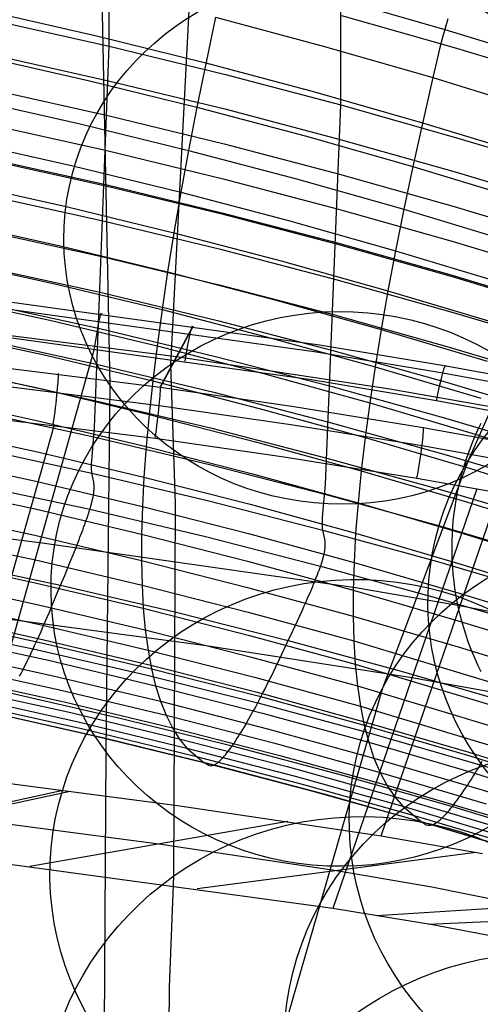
# Model space of a CAD drawing. Extents: x -3677 to -3089, y -67 to 482.
# Tile 96 of 110: x -3288 to -3267, y 407 to 452. Entities that reach past the tile are written whole.
import ezdxf

# ---------------------------------------------------------------- set-up
doc = ezdxf.new("R2010")
doc.units = 0
doc.layers.add('CURVA_ORIGIN', color=125, linetype='CONTINUOUS')
doc.layers.add('LIVELLO_02', color=3, linetype='CONTINUOUS')

msp = doc.modelspace()

# ---------------------------------------------------------------- linework, layer by layer
at = {"layer": 'CURVA_ORIGIN'}
for p, q in [((-3283.963, 461.751, 394.97), (-3283.403, 435.09, 315.853)), ((-3279.328, 461.758, 343.02), (-3280.639, 436.035, 259.942)), ((-3283.431, 450.501, 371.661), (-3283.419, 460.72, 402.646)), ((-3272.902, 447.831, 372.528), (-3272.907, 459.03, 406.602)), ((-3273.126, 452.693, 431.635), (-3268.175, 451.26, 432.101)), ((-3288.993, 452.112, 423.924), (-3284.005, 450.972, 424.294)), ((-3288.736, 451.686, 371.276), (-3283.431, 450.501, 371.661)), ((-3278.607, 451.82, 427.998), (-3279.447, 447.723, 421.36)), ((-3278.607, 451.82, 427.998), (-3273.65, 450.488, 428.431)), ((-3272.867, 451.884, 384.881), (-3267.645, 450.405, 385.361)), ((-3268.083, 451.578, 432.464), (-3268.13, 451.417, 432.284)), ((-3268.034, 451.742, 432.641), (-3268.083, 451.578, 432.464)), ((-3268.219, 451.106, 431.915), (-3268.26, 450.955, 431.725)), ((-3268.175, 451.26, 432.101), (-3268.219, 451.106, 431.915)), ((-3268.13, 451.417, 432.284), (-3268.175, 451.26, 432.101)), ((-3268.175, 451.26, 432.101), (-3263.254, 449.739, 432.594)), ((-3284.005, 450.972, 424.294), (-3279.042, 449.74, 424.694)), ((-3268.338, 450.664, 431.34), (-3268.41, 450.383, 430.944)), ((-3268.26, 450.955, 431.725), (-3268.338, 450.664, 431.34)), ((-3284.095, 433.168, 320.745), (-3283.431, 450.501, 371.661)), ((-3283.431, 450.501, 371.661), (-3278.152, 449.215, 372.079)), ((-3273.65, 450.488, 428.431), (-3268.721, 449.07, 428.891)), ((-3268.41, 450.383, 430.944), (-3268.477, 450.11, 430.542)), ((-3267.645, 450.405, 385.361), (-3262.455, 448.831, 385.873)), ((-3289.363, 450.072, 420.597), (-3284.393, 448.943, 420.964)), ((-3288.761, 450.11, 366.531), (-3283.457, 448.927, 366.915)), ((-3268.477, 450.11, 430.542), (-3268.721, 449.07, 428.891)), ((-3279.042, 449.74, 424.694), (-3274.103, 448.421, 425.122)), ((-3284.393, 448.943, 420.964), (-3279.447, 447.723, 421.36)), ((-3283.457, 448.927, 366.915), (-3278.179, 447.642, 367.333)), ((-3278.152, 449.215, 372.079), (-3272.902, 447.831, 372.528)), ((-3268.721, 449.07, 428.891), (-3269.631, 445.023, 422.237)), ((-3268.721, 449.07, 428.891), (-3263.82, 447.565, 429.38)), ((-3288.795, 448.525, 361.788), (-3283.491, 447.344, 362.172)), ((-3274.103, 448.421, 425.122), (-3269.192, 447.016, 425.578)), ((-3289.707, 448.089, 417.229), (-3284.753, 446.971, 417.592)), ((-3279.447, 447.723, 421.36), (-3279.824, 445.761, 417.984)), ((-3279.447, 447.723, 421.36), (-3274.526, 446.415, 421.784)), ((-3278.179, 447.642, 367.333), (-3272.929, 446.259, 367.782)), ((-3273.592, 430.57, 321.589), (-3272.902, 447.831, 372.528)), ((-3272.902, 447.831, 372.528), (-3267.68, 446.353, 373.008)), ((-3283.491, 447.344, 362.172), (-3278.213, 446.061, 362.589)), ((-3288.836, 446.931, 357.049), (-3283.533, 445.752, 357.432)), ((-3284.753, 446.971, 417.592), (-3279.824, 445.761, 417.984)), ((-3269.192, 447.016, 425.578), (-3264.309, 445.525, 426.062)), ((-3290.024, 446.166, 413.821), (-3285.086, 445.057, 414.181)), ((-3274.526, 446.415, 421.784), (-3269.631, 445.023, 422.237)), ((-3272.929, 446.259, 367.782), (-3267.707, 444.783, 368.261)), ((-3267.68, 446.353, 373.008), (-3262.488, 444.782, 373.519)), ((-3283.533, 445.752, 357.432), (-3278.256, 444.471, 357.848)), ((-3279.824, 445.761, 417.984), (-3280.171, 443.858, 414.571)), ((-3279.824, 445.761, 417.984), (-3274.918, 444.465, 418.405)), ((-3278.213, 446.061, 362.589), (-3272.963, 444.68, 363.037)), ((-3288.885, 445.327, 352.313), (-3283.584, 444.151, 352.695)), ((-3288.883, 445.384, 352.48), (-3283.582, 444.208, 352.863)), ((-3285.086, 445.057, 414.181), (-3280.171, 443.858, 414.571)), ((-3269.631, 445.023, 422.237), (-3270.038, 443.084, 418.854)), ((-3269.631, 445.023, 422.237), (-3264.764, 443.545, 422.716)), ((-3278.256, 444.471, 357.848), (-3273.007, 443.093, 358.296)), ((-3274.918, 444.465, 418.405), (-3270.038, 443.084, 418.854)), ((-3272.963, 444.68, 363.037), (-3267.742, 443.206, 363.516)), ((-3267.707, 444.783, 368.261), (-3262.515, 443.214, 368.771)), ((-3290.314, 444.308, 410.385), (-3285.39, 443.208, 410.742)), ((-3283.584, 444.151, 352.695), (-3278.308, 442.873, 353.11)), ((-3283.582, 444.208, 352.863), (-3278.306, 442.93, 353.278)), ((-3288.943, 443.714, 347.58), (-3283.643, 442.541, 347.961)), ((-3280.171, 443.858, 414.571), (-3280.488, 442.018, 411.129)), ((-3280.171, 443.858, 414.571), (-3275.28, 442.572, 414.988)), ((-3285.39, 443.208, 410.742), (-3280.488, 442.018, 411.129)), ((-3273.007, 443.093, 358.296), (-3267.786, 441.621, 358.774)), ((-3270.038, 443.084, 418.854), (-3270.414, 441.201, 415.433)), ((-3270.038, 443.084, 418.854), (-3265.186, 441.618, 419.329)), ((-3267.742, 443.206, 363.516), (-3262.55, 441.638, 364.026)), ((-3278.308, 442.873, 353.11), (-3273.06, 441.498, 353.557)), ((-3278.306, 442.93, 353.278), (-3273.058, 441.554, 353.725)), ((-3290.577, 442.513, 406.916), (-3285.665, 441.421, 407.271)), ((-3283.643, 442.541, 347.961), (-3278.369, 441.266, 348.375)), ((-3275.28, 442.572, 414.988), (-3270.414, 441.201, 415.433)), ((-3289.009, 442.091, 342.85), (-3283.711, 440.921, 343.23)), ((-3280.488, 442.018, 411.129), (-3280.775, 440.239, 407.654)), ((-3280.488, 442.018, 411.129), (-3275.61, 440.741, 411.543)), ((-3285.665, 441.421, 407.271), (-3280.775, 440.239, 407.654)), ((-3278.369, 441.266, 348.375), (-3273.121, 439.894, 348.821)), ((-3273.06, 441.498, 353.557), (-3267.839, 440.028, 354.034)), ((-3273.058, 441.554, 353.725), (-3267.837, 440.085, 354.202)), ((-3267.786, 441.621, 358.774), (-3262.595, 440.056, 359.283)), ((-3283.711, 440.921, 343.23), (-3278.438, 439.65, 343.643)), ((-3270.414, 441.201, 415.433), (-3270.757, 439.38, 411.985)), ((-3270.414, 441.201, 415.433), (-3265.575, 439.747, 415.905)), ((-3290.812, 440.782, 403.416), (-3285.911, 439.698, 403.768)), ((-3289.081, 440.461, 338.122), (-3283.785, 439.295, 338.501)), ((-3275.61, 440.741, 411.543), (-3270.757, 439.38, 411.985)), ((-3280.775, 440.239, 407.654), (-3281.032, 438.524, 404.149)), ((-3280.775, 440.239, 407.654), (-3275.909, 438.972, 408.066)), ((-3267.839, 440.028, 354.034), (-3262.648, 438.466, 354.542)), ((-3267.837, 440.085, 354.202), (-3262.646, 438.522, 354.71)), ((-3285.911, 439.698, 403.768), (-3281.032, 438.524, 404.149)), ((-3278.438, 439.65, 343.643), (-3273.192, 438.282, 344.087)), ((-3273.121, 439.894, 348.821), (-3267.902, 438.428, 349.297)), ((-3291.02, 439.116, 399.885), (-3286.128, 438.038, 400.235)), ((-3273.866, 436.908, 159.694), (-3289.421, 439.07, 158.882)), ((-3283.785, 439.295, 338.501), (-3278.514, 438.028, 338.913)), ((-3270.757, 439.38, 411.985), (-3271.068, 437.62, 408.505)), ((-3270.757, 439.38, 411.985), (-3265.931, 437.937, 412.453)), ((-3280.368, 436.373, 150.713), (-3299.837, 438.85, 149.816)), ((-3274.004, 436.59, 161.179), (-3289.53, 438.751, 160.362)), ((-3289.159, 438.824, 333.397), (-3283.865, 437.662, 333.774)), ((-3275.909, 438.972, 408.066), (-3271.068, 437.62, 408.505)), ((-3281.032, 438.524, 404.149), (-3281.258, 436.871, 400.614)), ((-3281.032, 438.524, 404.149), (-3276.176, 437.263, 404.558)), ((-3273.192, 438.282, 344.087), (-3267.973, 436.819, 344.563)), ((-3267.902, 438.428, 349.297), (-3262.711, 436.868, 349.804)), ((-3302.866, 437.711, 141.145), (-3281.11, 434.993, 142.097)), ((-3286.128, 438.038, 400.235), (-3281.258, 436.871, 400.614)), ((-3281.11, 434.993, 142.097), (-3279.623, 437.759, 159.368)), ((-3281.104, 434.992, 142.097), (-3279.617, 437.759, 159.368)), ((-3278.514, 438.028, 338.913), (-3273.269, 436.663, 339.356)), ((-3291.199, 437.517, 396.33), (-3286.315, 436.446, 396.678)), ((-3274.249, 435.326, 161.996), (-3289.729, 437.49, 161.184)), ((-3283.865, 437.662, 333.774), (-3278.596, 436.399, 334.185)), ((-3276.176, 437.263, 404.558), (-3271.345, 435.92, 404.994)), ((-3271.068, 437.62, 408.505), (-3271.345, 435.92, 404.994)), ((-3271.068, 437.62, 408.505), (-3266.252, 436.186, 408.97)), ((-3302.912, 436.878, 139.84), (-3281.156, 434.167, 140.798)), ((-3289.241, 437.181, 328.673), (-3283.95, 436.024, 329.049)), ((-3281.258, 436.871, 400.614), (-3281.454, 435.284, 397.055)), ((-3281.258, 436.871, 400.614), (-3276.412, 435.618, 401.021)), ((-3268.113, 435.956, 160.053), (-3273.866, 436.908, 159.694)), ((-3267.973, 436.819, 344.563), (-3262.783, 435.264, 345.068)), ((-3289.604, 417.207, 164.996), (-3284.096, 436.748, 161.455)), ((-3286.315, 436.446, 396.678), (-3281.454, 435.284, 397.055)), ((-3270.669, 434.904, 151.285), (-3280.368, 436.373, 150.713)), ((-3278.596, 436.399, 334.185), (-3273.352, 435.039, 334.627)), ((-3268.267, 435.64, 161.541), (-3274.004, 436.59, 161.179)), ((-3273.269, 436.663, 339.356), (-3268.051, 435.205, 339.83)), ((-3291.35, 435.984, 392.744), (-3286.473, 434.917, 393.09)), ((-3283.95, 436.024, 329.049), (-3278.682, 434.766, 329.458)), ((-3280.639, 436.035, 259.942), (-3280.431, 429.709, 236.641)), ((-3271.345, 435.92, 404.994), (-3271.589, 434.282, 401.455)), ((-3271.345, 435.92, 404.994), (-3266.539, 434.495, 405.457)), ((-3264.132, 435.216, 160.326), (-3268.113, 435.956, 160.053)), ((-3289.327, 435.535, 323.951), (-3284.038, 434.383, 324.325)), ((-3276.412, 435.618, 401.021), (-3271.589, 434.282, 401.455)), ((-3264.3, 434.902, 161.814), (-3268.267, 435.64, 161.541)), ((-3303.066, 435.37, 139.521), (-3281.345, 432.674, 140.469)), ((-3283.403, 435.09, 315.853), (-3283.58, 418.428, 265.163)), ((-3281.454, 435.284, 397.055), (-3281.618, 433.761, 393.466)), ((-3281.454, 435.284, 397.055), (-3276.615, 434.037, 397.46)), ((-3281.11, 434.993, 142.097), (-3275.129, 434.128, 142.428)), ((-3268.544, 434.377, 162.356), (-3274.249, 435.326, 161.996)), ((-3273.352, 435.039, 334.627), (-3268.136, 433.585, 335.099)), ((-3268.051, 435.205, 339.83), (-3262.862, 433.653, 340.334)), ((-3286.473, 434.917, 393.09), (-3281.618, 433.761, 393.466)), ((-3278.682, 434.766, 329.458), (-3273.441, 433.41, 329.899)), ((-3265.845, 434.054, 151.608), (-3270.669, 434.904, 151.285)), ((-3267.078, 431.708, -242.719), (-3265.75, 434.709, -259.077)), ((-3291.473, 434.516, 389.128), (-3286.601, 433.453, 389.473)), ((-3284.038, 434.383, 324.325), (-3278.773, 433.129, 324.733)), ((-3281.156, 434.167, 140.798), (-3275.178, 433.305, 141.131)), ((-3275.129, 434.128, 142.428), (-3269.151, 433.163, 142.795)), ((-3271.589, 434.282, 401.455), (-3271.799, 432.707, 397.892)), ((-3271.589, 434.282, 401.455), (-3266.791, 432.864, 401.915)), ((-3264.605, 433.642, 162.627), (-3268.544, 434.377, 162.356)), ((-3289.415, 433.886, 319.229), (-3284.128, 432.739, 319.602)), ((-3281.618, 433.761, 393.466), (-3281.751, 432.302, 389.848)), ((-3281.618, 433.761, 393.466), (-3276.785, 432.519, 393.869)), ((-3276.615, 434.037, 397.46), (-3271.799, 432.707, 397.892)), ((-3285.938, 433.29, 140.237), (-3291.442, 413.787, 143.792)), ((-3286.601, 433.453, 389.473), (-3281.751, 432.302, 389.848)), ((-3275.178, 433.305, 141.131), (-3269.208, 432.343, 141.5)), ((-3273.441, 433.41, 329.899), (-3268.225, 431.96, 330.37)), ((-3271.064, 414.612, 165.84), (-3264.548, 433.631, 162.631)), ((-3268.136, 433.585, 335.099), (-3262.947, 432.038, 335.602)), ((-3266.652, 433.092, -259.077), (-3266.518, 433.37, -259.077)), ((-3291.567, 433.115, 385.485), (-3286.699, 432.056, 385.829)), ((-3284.213, 431.846, 317.388), (-3284.095, 433.168, 320.745)), ((-3278.773, 433.129, 324.733), (-3273.533, 431.778, 325.172)), ((-3269.151, 433.163, 142.795), (-3265.533, 432.51, 143.038)), ((-3266.898, 432.528, -259.077), (-3266.778, 432.812, -259.077)), ((-3266.791, 432.864, 401.915), (-3262.021, 431.365, 402.402)), ((-3266.778, 432.812, -259.077), (-3266.652, 433.092, -259.077)), ((-3284.128, 432.739, 319.602), (-3278.865, 431.49, 320.008)), ((-3281.751, 432.302, 389.848), (-3281.853, 430.908, 386.202)), ((-3281.751, 432.302, 389.848), (-3276.923, 431.064, 390.249)), ((-3281.345, 432.674, 140.469), (-3275.384, 431.818, 140.799)), ((-3276.785, 432.519, 393.869), (-3271.976, 431.195, 394.299)), ((-3271.799, 432.707, 397.892), (-3271.976, 431.195, 394.299)), ((-3271.799, 432.707, 397.892), (-3267.009, 431.297, 398.35)), ((-3269.208, 432.343, 141.5), (-3265.597, 431.693, 141.743)), ((-3267.011, 432.241, -259.077), (-3266.898, 432.528, -259.077)), ((-3289.504, 432.236, 314.508), (-3284.22, 431.093, 314.88)), ((-3286.699, 432.056, 385.829), (-3281.853, 430.908, 386.202)), ((-3284.227, 431.636, 316.809), (-3284.213, 431.846, 317.388)), ((-3268.225, 431.96, 330.37), (-3263.038, 430.418, 330.871)), ((-3267.217, 431.66, -259.077), (-3267.117, 431.952, -259.077)), ((-3267.117, 431.952, -259.077), (-3267.011, 432.241, -259.077)), ((-3291.632, 431.782, 381.816), (-3286.767, 430.726, 382.159)), ((-3284.235, 431.437, 316.203), (-3284.232, 431.535, 316.51)), ((-3284.235, 431.344, 315.888), (-3284.235, 431.437, 316.203)), ((-3284.232, 431.535, 316.51), (-3284.227, 431.636, 316.809)), ((-3278.865, 431.49, 320.008), (-3273.627, 430.143, 320.446)), ((-3275.384, 431.818, 140.799), (-3269.441, 430.864, 141.164)), ((-3273.533, 431.778, 325.172), (-3268.319, 430.333, 325.641)), ((-3270.996, 421.334, -193.641), (-3267.078, 431.708, -242.719)), ((-3267.309, 431.366, -259.077), (-3267.217, 431.66, -259.077)), ((-3284.233, 431.255, 315.563), (-3284.235, 431.344, 315.888)), ((-3284.228, 431.171, 315.227), (-3284.233, 431.255, 315.563)), ((-3284.22, 431.093, 314.88), (-3284.228, 431.171, 315.227)), ((-3284.196, 430.952, 314.153), (-3284.22, 431.093, 314.88)), ((-3284.22, 431.093, 314.88), (-3278.959, 429.849, 315.284)), ((-3284.138, 430.684, 312.667), (-3284.196, 430.952, 314.153)), ((-3276.923, 431.064, 390.249), (-3272.119, 429.744, 390.678)), ((-3271.976, 431.195, 394.299), (-3272.119, 429.744, 390.678)), ((-3271.976, 431.195, 394.299), (-3267.191, 429.79, 394.755)), ((-3267.472, 430.771, -259.077), (-3267.394, 431.069, -259.077)), ((-3267.394, 431.069, -259.077), (-3267.309, 431.366, -259.077)), ((-3267.009, 431.297, 398.35), (-3262.245, 429.805, 398.834)), ((-3291.668, 430.518, 378.122), (-3286.804, 429.463, 378.465)), ((-3289.593, 430.585, 309.787), (-3284.312, 429.447, 310.157)), ((-3286.767, 430.726, 382.159), (-3281.923, 429.58, 382.532)), ((-3284.128, 430.61, 312.311), (-3284.138, 430.684, 312.667)), ((-3284.121, 430.53, 311.968), (-3284.128, 430.61, 312.311)), ((-3284.119, 430.487, 311.803), (-3284.121, 430.53, 311.968)), ((-3281.853, 430.908, 386.202), (-3281.923, 429.58, 382.532)), ((-3281.853, 430.908, 386.202), (-3277.029, 429.674, 386.603)), ((-3273.718, 429.258, 318.23), (-3273.592, 430.57, 321.589)), ((-3269.441, 430.864, 141.164), (-3265.851, 430.22, 141.405)), ((-3267.542, 430.47, -259.077), (-3267.472, 430.771, -259.077)), ((-3286.584, 427.922, 163.055), (-3305.763, 430.297, 162.322)), ((-3284.161, 430.042, 310.692), (-3284.154, 430.077, 310.748)), ((-3284.154, 430.077, 310.748), (-3284.149, 430.11, 310.806)), ((-3284.149, 430.11, 310.806), (-3284.144, 430.142, 310.866)), ((-3284.144, 430.142, 310.866), (-3284.139, 430.173, 310.928)), ((-3284.139, 430.173, 310.928), (-3284.135, 430.204, 310.992)), ((-3284.135, 430.204, 310.992), (-3284.132, 430.233, 311.058)), ((-3284.132, 430.233, 311.058), (-3284.129, 430.262, 311.125)), ((-3284.129, 430.262, 311.125), (-3284.126, 430.29, 311.194)), ((-3284.126, 430.29, 311.194), (-3284.124, 430.317, 311.265)), ((-3284.124, 430.317, 311.265), (-3284.122, 430.343, 311.338)), ((-3284.122, 430.343, 311.338), (-3284.12, 430.394, 311.487)), ((-3284.12, 430.394, 311.487), (-3284.119, 430.441, 311.642)), ((-3284.119, 430.441, 311.642), (-3284.119, 430.487, 311.803)), ((-3273.627, 430.143, 320.446), (-3268.414, 428.703, 320.913)), ((-3266.725, 430.382, 141.345), (-3273.26, 411.307, 144.587)), ((-3268.319, 430.333, 325.641), (-3263.132, 428.796, 326.141)), ((-3267.662, 429.863, -259.077), (-3267.606, 430.167, -259.077)), ((-3267.606, 430.167, -259.077), (-3267.542, 430.47, -259.077)), ((-3284.268, 429.595, 310.229), (-3284.262, 429.619, 310.243)), ((-3284.262, 429.619, 310.243), (-3284.255, 429.642, 310.258)), ((-3284.255, 429.642, 310.258), (-3284.249, 429.665, 310.274)), ((-3284.249, 429.665, 310.274), (-3284.243, 429.687, 310.29)), ((-3284.243, 429.687, 310.29), (-3284.237, 429.709, 310.307)), ((-3284.237, 429.709, 310.307), (-3284.231, 429.731, 310.325)), ((-3284.231, 429.731, 310.325), (-3284.225, 429.753, 310.344)), ((-3284.225, 429.753, 310.344), (-3284.22, 429.774, 310.363)), ((-3284.22, 429.774, 310.363), (-3284.215, 429.795, 310.382)), ((-3284.215, 429.795, 310.382), (-3284.21, 429.816, 310.402)), ((-3284.21, 429.816, 310.402), (-3284.205, 429.836, 310.423)), ((-3284.205, 429.836, 310.423), (-3284.2, 429.856, 310.445)), ((-3284.2, 429.856, 310.445), (-3284.195, 429.876, 310.467)), ((-3284.195, 429.876, 310.467), (-3284.191, 429.896, 310.49)), ((-3284.191, 429.896, 310.49), (-3284.187, 429.915, 310.513)), ((-3284.187, 429.915, 310.513), (-3284.182, 429.934, 310.537)), ((-3284.182, 429.934, 310.537), (-3284.178, 429.953, 310.561)), ((-3284.178, 429.953, 310.561), (-3284.175, 429.971, 310.586)), ((-3284.175, 429.971, 310.586), (-3284.171, 429.989, 310.612)), ((-3284.171, 429.989, 310.612), (-3284.167, 430.007, 310.638)), ((-3284.167, 430.007, 310.638), (-3284.161, 430.042, 310.692)), ((-3280.431, 429.709, 236.641), (-3280.509, 412.776, 168.082)), ((-3278.959, 429.849, 315.284), (-3273.723, 428.507, 315.72)), ((-3277.029, 429.674, 386.603), (-3272.228, 428.358, 387.031)), ((-3272.119, 429.744, 390.678), (-3272.228, 428.358, 387.031)), ((-3272.119, 429.744, 390.678), (-3267.339, 428.344, 391.133)), ((-3267.71, 429.558, -259.077), (-3267.662, 429.863, -259.077)), ((-3267.191, 429.79, 394.755), (-3262.433, 428.304, 395.238)), ((-3291.675, 429.325, 374.413), (-3286.811, 428.271, 374.756)), ((-3286.804, 429.463, 378.465), (-3281.961, 428.319, 378.837)), ((-3284.409, 429.148, 310.093), (-3284.394, 429.193, 310.097)), ((-3284.394, 429.193, 310.097), (-3284.386, 429.215, 310.1)), ((-3284.386, 429.215, 310.1), (-3284.379, 429.237, 310.103)), ((-3284.379, 429.237, 310.103), (-3284.372, 429.259, 310.106)), ((-3284.372, 429.259, 310.106), (-3284.365, 429.281, 310.11)), ((-3284.365, 429.281, 310.11), (-3284.358, 429.302, 310.115)), ((-3284.358, 429.302, 310.115), (-3284.351, 429.323, 310.12)), ((-3284.351, 429.323, 310.12), (-3284.344, 429.345, 310.125)), ((-3284.344, 429.345, 310.125), (-3284.337, 429.365, 310.13)), ((-3284.337, 429.365, 310.13), (-3284.331, 429.386, 310.136)), ((-3284.331, 429.386, 310.136), (-3284.325, 429.407, 310.143)), ((-3284.325, 429.407, 310.143), (-3284.318, 429.427, 310.15)), ((-3284.318, 429.427, 310.15), (-3284.312, 429.447, 310.157)), ((-3284.312, 429.447, 310.157), (-3284.304, 429.473, 310.167)), ((-3284.312, 429.447, 310.157), (-3279.054, 428.208, 310.56)), ((-3284.304, 429.473, 310.167), (-3284.297, 429.498, 310.178)), ((-3284.297, 429.498, 310.178), (-3284.289, 429.523, 310.19)), ((-3284.289, 429.523, 310.19), (-3284.282, 429.547, 310.202)), ((-3284.282, 429.547, 310.202), (-3284.275, 429.571, 310.215)), ((-3284.275, 429.571, 310.215), (-3284.268, 429.595, 310.229)), ((-3281.923, 429.58, 382.532), (-3281.961, 428.319, 378.837)), ((-3281.923, 429.58, 382.532), (-3277.101, 428.349, 382.931)), ((-3273.733, 429.048, 317.65), (-3273.718, 429.258, 318.23)), ((-3267.786, 428.946, -259.077), (-3267.752, 429.252, -259.077)), ((-3267.752, 429.252, -259.077), (-3267.71, 429.558, -259.077)), ((-3284.562, 428.712, 310.121), (-3284.543, 428.763, 310.113)), ((-3284.543, 428.763, 310.113), (-3284.525, 428.813, 310.105)), ((-3284.525, 428.813, 310.105), (-3284.508, 428.863, 310.099)), ((-3284.508, 428.863, 310.099), (-3284.49, 428.912, 310.094)), ((-3284.49, 428.912, 310.094), (-3284.473, 428.96, 310.091)), ((-3284.473, 428.96, 310.091), (-3284.457, 429.008, 310.089)), ((-3284.457, 429.008, 310.089), (-3284.44, 429.055, 310.089)), ((-3284.44, 429.055, 310.089), (-3284.424, 429.102, 310.09)), ((-3284.424, 429.102, 310.09), (-3284.409, 429.148, 310.093)), ((-3273.741, 428.851, 317.043), (-3273.738, 428.948, 317.35)), ((-3273.741, 428.758, 316.728), (-3273.741, 428.851, 317.043)), ((-3273.738, 428.669, 316.403), (-3273.741, 428.758, 316.728)), ((-3273.738, 428.948, 317.35), (-3273.733, 429.048, 317.65)), ((-3267.812, 428.639, -259.077), (-3267.786, 428.946, -259.077)), ((-3286.811, 428.271, 374.756), (-3281.967, 427.128, 375.127)), ((-3284.762, 428.178, 310.276), (-3284.72, 428.288, 310.236)), ((-3284.72, 428.288, 310.236), (-3284.679, 428.397, 310.2)), ((-3284.679, 428.397, 310.2), (-3284.639, 428.504, 310.169)), ((-3284.639, 428.504, 310.169), (-3284.619, 428.557, 310.156)), ((-3284.619, 428.557, 310.156), (-3284.6, 428.609, 310.143)), ((-3284.6, 428.609, 310.143), (-3284.581, 428.661, 310.132)), ((-3284.581, 428.661, 310.132), (-3284.562, 428.712, 310.121)), ((-3281.961, 428.319, 378.837), (-3281.967, 427.128, 375.127)), ((-3281.961, 428.319, 378.837), (-3277.14, 427.089, 379.236)), ((-3277.101, 428.349, 382.931), (-3272.302, 427.035, 383.358)), ((-3273.732, 428.586, 316.067), (-3273.738, 428.669, 316.403)), ((-3273.723, 428.507, 315.72), (-3273.732, 428.586, 316.067)), ((-3273.695, 428.366, 314.993), (-3273.723, 428.507, 315.72)), ((-3273.723, 428.507, 315.72), (-3268.512, 427.072, 316.186)), ((-3273.63, 428.097, 313.508), (-3273.695, 428.366, 314.993)), ((-3272.228, 428.358, 387.031), (-3272.302, 427.035, 383.358)), ((-3272.228, 428.358, 387.031), (-3267.451, 426.961, 387.484)), ((-3268.414, 428.703, 320.913), (-3263.229, 427.171, 321.411)), ((-3267.842, 428.023, -259.077), (-3267.831, 428.331, -259.077)), ((-3267.831, 428.331, -259.077), (-3267.812, 428.639, -259.077)), ((-3267.339, 428.344, 391.133), (-3262.584, 426.864, 391.614)), ((-3291.653, 428.201, 370.681), (-3286.787, 427.147, 371.023)), ((-3272.241, 425.875, 163.786), (-3286.584, 427.922, 163.055)), ((-3284.984, 427.609, 310.529), (-3284.893, 427.84, 310.418)), ((-3284.893, 427.84, 310.418), (-3284.848, 427.953, 310.367)), ((-3284.848, 427.953, 310.367), (-3284.805, 428.066, 310.32)), ((-3284.805, 428.066, 310.32), (-3284.762, 428.178, 310.276)), ((-3279.054, 428.208, 310.56), (-3273.819, 426.871, 310.994)), ((-3273.618, 428.023, 313.152), (-3273.63, 428.097, 313.508)), ((-3273.61, 427.943, 312.809), (-3273.618, 428.023, 313.152)), ((-3273.608, 427.899, 312.643), (-3273.61, 427.943, 312.809)), ((-3273.607, 427.854, 312.483), (-3273.608, 427.899, 312.643)), ((-3273.608, 427.807, 312.328), (-3273.607, 427.854, 312.483)), ((-3267.846, 427.715, -259.077), (-3267.842, 428.023, -259.077)), ((-3285.171, 427.142, 310.784), (-3285.077, 427.376, 310.652)), ((-3285.077, 427.376, 310.652), (-3284.984, 427.609, 310.529)), ((-3273.672, 427.37, 311.401), (-3273.667, 427.388, 311.426)), ((-3273.667, 427.388, 311.426), (-3273.663, 427.406, 311.451)), ((-3273.663, 427.406, 311.451), (-3273.659, 427.424, 311.477)), ((-3273.659, 427.424, 311.477), (-3273.652, 427.458, 311.531)), ((-3273.652, 427.458, 311.531), (-3273.645, 427.492, 311.588)), ((-3273.645, 427.492, 311.588), (-3273.639, 427.525, 311.646)), ((-3273.639, 427.525, 311.646), (-3273.634, 427.557, 311.706)), ((-3273.634, 427.557, 311.706), (-3273.629, 427.588, 311.768)), ((-3273.629, 427.588, 311.768), (-3273.624, 427.618, 311.832)), ((-3273.624, 427.618, 311.832), (-3273.621, 427.647, 311.898)), ((-3273.621, 427.647, 311.898), (-3273.617, 427.676, 311.965)), ((-3273.617, 427.676, 311.965), (-3273.614, 427.703, 312.035)), ((-3273.614, 427.703, 312.035), (-3273.612, 427.73, 312.106)), ((-3273.612, 427.73, 312.106), (-3273.61, 427.756, 312.178)), ((-3273.61, 427.756, 312.178), (-3273.608, 427.807, 312.328)), ((-3267.843, 427.407, -259.077), (-3267.846, 427.715, -259.077)), ((-3267.832, 427.099, -259.077), (-3267.843, 427.407, -259.077)), ((-3291.601, 427.148, 366.929), (-3286.732, 426.094, 367.272)), ((-3290.851, 427.101, 311.149), (-3285.642, 425.993, 311.51)), ((-3286.787, 427.147, 371.023), (-3281.941, 426.004, 371.395)), ((-3285.266, 426.907, 310.922), (-3285.171, 427.142, 310.784)), ((-3281.967, 427.128, 375.127), (-3281.941, 426.004, 371.395)), ((-3281.967, 427.128, 375.127), (-3277.146, 425.899, 375.526)), ((-3277.14, 427.089, 379.236), (-3272.342, 425.777, 379.663)), ((-3273.802, 426.921, 311.015), (-3273.794, 426.946, 311.027)), ((-3273.794, 426.946, 311.027), (-3273.786, 426.97, 311.04)), ((-3273.786, 426.97, 311.04), (-3273.778, 426.993, 311.053)), ((-3273.778, 426.993, 311.053), (-3273.771, 427.017, 311.066)), ((-3273.771, 427.017, 311.066), (-3273.763, 427.04, 311.081)), ((-3273.763, 427.04, 311.081), (-3273.756, 427.063, 311.096)), ((-3273.756, 427.063, 311.096), (-3273.749, 427.085, 311.112)), ((-3273.749, 427.085, 311.112), (-3273.742, 427.108, 311.129)), ((-3273.742, 427.108, 311.129), (-3273.736, 427.129, 311.146)), ((-3273.736, 427.129, 311.146), (-3273.73, 427.151, 311.163)), ((-3273.73, 427.151, 311.163), (-3273.723, 427.172, 311.182)), ((-3273.723, 427.172, 311.182), (-3273.717, 427.193, 311.201)), ((-3273.717, 427.193, 311.201), (-3273.712, 427.214, 311.221)), ((-3273.712, 427.214, 311.221), (-3273.706, 427.234, 311.241)), ((-3273.706, 427.234, 311.241), (-3273.701, 427.255, 311.262)), ((-3273.701, 427.255, 311.262), (-3273.695, 427.274, 311.284)), ((-3273.695, 427.274, 311.284), (-3273.69, 427.294, 311.306)), ((-3273.69, 427.294, 311.306), (-3273.685, 427.313, 311.329)), ((-3273.685, 427.313, 311.329), (-3273.681, 427.332, 311.352)), ((-3273.681, 427.332, 311.352), (-3273.676, 427.351, 311.376)), ((-3273.676, 427.351, 311.376), (-3273.672, 427.37, 311.401)), ((-3272.302, 427.035, 383.358), (-3272.342, 425.777, 379.663)), ((-3272.302, 427.035, 383.358), (-3267.527, 425.642, 383.811)), ((-3268.512, 427.072, 316.186), (-3263.327, 425.545, 316.682)), ((-3267.814, 426.791, -259.077), (-3267.832, 427.099, -259.077)), ((-3267.451, 426.961, 387.484), (-3262.699, 425.485, 387.964)), ((-3285.456, 426.443, 311.213), (-3285.266, 426.907, 310.922)), ((-3273.979, 426.439, 310.924), (-3273.961, 426.486, 310.924)), ((-3273.961, 426.486, 310.924), (-3273.943, 426.532, 310.925)), ((-3273.943, 426.532, 310.925), (-3273.926, 426.577, 310.928)), ((-3273.926, 426.577, 310.928), (-3273.909, 426.621, 310.933)), ((-3273.909, 426.621, 310.933), (-3273.901, 426.643, 310.935)), ((-3273.901, 426.643, 310.935), (-3273.893, 426.664, 310.939)), ((-3273.893, 426.664, 310.939), (-3273.885, 426.686, 310.942)), ((-3273.885, 426.686, 310.942), (-3273.877, 426.707, 310.946)), ((-3273.877, 426.707, 310.946), (-3273.87, 426.729, 310.951)), ((-3273.87, 426.729, 310.951), (-3273.862, 426.749, 310.956)), ((-3273.862, 426.749, 310.956), (-3273.855, 426.77, 310.961)), ((-3273.855, 426.77, 310.961), (-3273.847, 426.791, 310.967)), ((-3273.847, 426.791, 310.967), (-3273.84, 426.811, 310.973)), ((-3273.84, 426.811, 310.973), (-3273.833, 426.831, 310.98)), ((-3273.833, 426.831, 310.98), (-3273.826, 426.851, 310.987)), ((-3273.826, 426.851, 310.987), (-3273.819, 426.871, 310.994)), ((-3273.819, 426.871, 310.994), (-3273.81, 426.896, 311.004)), ((-3273.819, 426.871, 310.994), (-3268.609, 425.441, 311.459)), ((-3273.81, 426.896, 311.004), (-3273.802, 426.921, 311.015)), ((-3267.788, 426.484, -259.077), (-3267.814, 426.791, -259.077)), ((-3267.754, 426.177, -259.077), (-3267.788, 426.484, -259.077)), ((-3291.52, 426.167, 363.161), (-3286.645, 425.11, 363.504)), ((-3286.732, 426.094, 367.272), (-3281.883, 424.949, 367.644)), ((-3285.642, 425.993, 311.51), (-3285.456, 426.443, 311.213)), ((-3274.159, 425.996, 310.987), (-3274.137, 426.048, 310.975)), ((-3274.137, 426.048, 310.975), (-3274.116, 426.098, 310.964)), ((-3274.116, 426.098, 310.964), (-3274.095, 426.149, 310.954)), ((-3274.095, 426.149, 310.954), (-3274.075, 426.199, 310.946)), ((-3274.075, 426.199, 310.946), (-3274.055, 426.248, 310.939)), ((-3274.055, 426.248, 310.939), (-3274.035, 426.297, 310.933)), ((-3274.035, 426.297, 310.933), (-3274.016, 426.345, 310.928)), ((-3274.016, 426.345, 310.928), (-3273.997, 426.393, 310.925)), ((-3273.997, 426.393, 310.925), (-3273.979, 426.439, 310.924)), ((-3267.714, 425.871, -259.077), (-3267.754, 426.177, -259.077)), ((-3285.989, 425.16, 312.081), (-3285.642, 425.993, 311.51)), ((-3285.642, 425.993, 311.51), (-3280.455, 424.786, 311.902)), ((-3281.941, 426.004, 371.395), (-3281.883, 424.949, 367.644)), ((-3281.941, 426.004, 371.395), (-3277.118, 424.775, 371.794)), ((-3277.146, 425.899, 375.526), (-3272.346, 424.588, 375.952)), ((-3274.364, 425.515, 311.148), (-3274.317, 425.624, 311.105)), ((-3274.317, 425.624, 311.105), (-3274.27, 425.733, 311.066)), ((-3274.27, 425.733, 311.066), (-3274.225, 425.839, 311.031)), ((-3274.225, 425.839, 311.031), (-3274.18, 425.944, 311.001)), ((-3274.18, 425.944, 311.001), (-3274.159, 425.996, 310.987)), ((-3272.342, 425.777, 379.663), (-3272.346, 424.588, 375.952)), ((-3272.342, 425.777, 379.663), (-3267.567, 424.386, 380.115)), ((-3267.484, 425.063, 164.077), (-3272.241, 425.875, 163.786)), ((-3267.665, 425.566, -259.077), (-3267.714, 425.871, -259.077)), ((-3267.527, 425.642, 383.811), (-3262.777, 424.169, 384.289)), ((-3291.408, 425.257, 359.375), (-3286.528, 424.198, 359.719)), ((-3286.151, 424.776, 312.362), (-3285.989, 425.16, 312.081)), ((-3274.563, 425.066, 311.355), (-3274.512, 425.18, 311.299)), ((-3274.512, 425.18, 311.299), (-3274.462, 425.292, 311.245)), ((-3274.462, 425.292, 311.245), (-3274.413, 425.404, 311.195)), ((-3274.413, 425.404, 311.195), (-3274.364, 425.515, 311.148)), ((-3268.609, 425.441, 311.459), (-3263.425, 423.918, 311.954)), ((-3267.61, 425.262, -259.077), (-3267.665, 425.566, -259.077)), ((-3267.546, 424.958, -259.077), (-3267.61, 425.262, -259.077)), ((-3286.645, 425.11, 363.504), (-3281.792, 423.964, 363.876)), ((-3286.308, 424.41, 312.643), (-3286.151, 424.776, 312.362)), ((-3281.883, 424.949, 367.644), (-3281.792, 423.964, 363.876)), ((-3281.883, 424.949, 367.644), (-3277.056, 423.719, 368.043)), ((-3280.455, 424.786, 311.902), (-3275.292, 423.483, 312.325)), ((-3277.118, 424.775, 371.794), (-3272.316, 423.464, 372.22)), ((-3274.77, 424.608, 311.607), (-3274.666, 424.838, 311.476)), ((-3274.666, 424.838, 311.476), (-3274.563, 425.066, 311.355)), ((-3267.475, 424.657, -259.077), (-3267.546, 424.958, -259.077)), ((-3262.748, 424.146, 164.396), (-3267.484, 425.063, 164.077)), ((-3291.298, 424.583, 356.344), (-3286.412, 423.521, 356.689)), ((-3291.267, 424.419, 355.571), (-3286.379, 423.356, 355.916)), ((-3279.026, 423.24, 142.281), (-3288.417, 424.505, 141.838)), ((-3286.459, 424.061, 312.93), (-3286.308, 424.41, 312.643)), ((-3275.086, 423.923, 312.032), (-3274.875, 424.378, 311.744)), ((-3274.875, 424.378, 311.744), (-3274.77, 424.608, 311.607)), ((-3272.346, 424.588, 375.952), (-3272.316, 423.464, 372.22)), ((-3272.346, 424.588, 375.952), (-3267.571, 423.197, 376.404)), ((-3267.567, 424.386, 380.115), (-3262.817, 422.915, 380.593)), ((-3267.398, 424.358, -259.077), (-3267.475, 424.657, -259.077)), ((-3267.312, 424.061, -259.077), (-3267.398, 424.358, -259.077)), ((-3292.034, 424.181, 313.512), (-3286.892, 423.101, 313.862)), ((-3286.606, 423.728, 313.226), (-3286.533, 423.893, 313.077)), ((-3286.533, 423.893, 313.077), (-3286.459, 424.061, 312.93)), ((-3286.528, 424.198, 359.719), (-3281.668, 423.049, 360.092)), ((-3281.792, 423.964, 363.876), (-3281.668, 423.049, 360.092)), ((-3281.792, 423.964, 363.876), (-3276.96, 422.732, 364.277)), ((-3275.292, 423.483, 312.325), (-3275.086, 423.923, 312.032)), ((-3267.22, 423.767, -259.077), (-3267.312, 424.061, -259.077)), ((-3291.096, 423.652, 351.751), (-3286.198, 422.585, 352.098)), ((-3286.822, 423.253, 313.697), (-3286.75, 423.409, 313.536)), ((-3286.75, 423.409, 313.536), (-3286.679, 423.567, 313.379)), ((-3286.679, 423.567, 313.379), (-3286.606, 423.728, 313.226)), ((-3286.412, 423.521, 356.689), (-3281.546, 422.369, 357.063)), ((-3286.379, 423.356, 355.916), (-3281.511, 422.203, 356.29)), ((-3277.056, 423.719, 368.043), (-3272.251, 422.407, 368.469)), ((-3275.677, 422.667, 312.891), (-3275.292, 423.483, 312.325)), ((-3275.292, 423.483, 312.325), (-3270.153, 422.087, 312.778)), ((-3272.316, 423.464, 372.22), (-3272.251, 422.407, 368.469)), ((-3272.316, 423.464, 372.22), (-3262.786, 420.603, 373.149)), ((-3267.12, 423.474, -259.077), (-3267.22, 423.767, -259.077)), ((-3267.014, 423.185, -259.077), (-3267.12, 423.474, -259.077)), ((-3290.895, 422.958, 347.917), (-3285.987, 421.885, 348.265)), ((-3287.033, 422.804, 314.209), (-3286.963, 422.951, 314.033)), ((-3286.963, 422.951, 314.033), (-3286.892, 423.101, 313.862)), ((-3286.892, 423.101, 313.862), (-3286.822, 423.253, 313.697)), ((-3286.892, 423.101, 313.862), (-3281.773, 421.924, 314.245)), ((-3281.668, 423.049, 360.092), (-3281.511, 422.203, 356.29)), ((-3281.668, 423.049, 360.092), (-3276.83, 421.814, 360.493)), ((-3269.668, 421.789, 142.805), (-3279.026, 423.24, 142.281)), ((-3267.571, 423.197, 376.404), (-3262.82, 421.727, 376.881)), ((-3266.9, 422.898, -259.077), (-3267.014, 423.185, -259.077)), ((-3266.779, 422.614, -259.077), (-3266.9, 422.898, -259.077)), ((-3287.24, 422.381, 314.765), (-3287.172, 422.519, 314.575)), ((-3287.172, 422.519, 314.575), (-3287.102, 422.66, 314.39)), ((-3287.102, 422.66, 314.39), (-3287.033, 422.804, 314.209)), ((-3286.198, 422.585, 352.098), (-3281.322, 421.427, 352.473)), ((-3276.96, 422.732, 364.277), (-3272.15, 421.418, 364.703)), ((-3275.857, 422.29, 313.169), (-3275.677, 422.667, 312.891)), ((-3266.651, 422.334, -259.077), (-3266.779, 422.614, -259.077)), ((-3290.666, 422.335, 344.07), (-3285.746, 421.256, 344.421)), ((-3287.442, 421.986, 315.357), (-3287.376, 422.114, 315.156)), ((-3287.376, 422.114, 315.156), (-3287.308, 422.246, 314.958)), ((-3287.308, 422.246, 314.958), (-3287.24, 422.381, 314.765)), ((-3281.546, 422.369, 357.063), (-3276.702, 421.131, 357.465)), ((-3281.511, 422.203, 356.29), (-3281.322, 421.427, 352.473)), ((-3281.511, 422.203, 356.29), (-3276.666, 420.964, 356.692)), ((-3276.03, 421.932, 313.448), (-3275.857, 422.29, 313.169)), ((-3272.251, 422.407, 368.469), (-3272.15, 421.418, 364.703)), ((-3272.251, 422.407, 368.469), (-3262.714, 419.543, 369.4)), ((-3270.153, 422.087, 312.778), (-3265.04, 420.601, 313.261)), ((-3266.517, 422.056, -259.077), (-3266.651, 422.334, -259.077)), ((-3290.408, 421.783, 340.213), (-3285.475, 420.697, 340.566)), ((-3287.508, 421.861, 315.562), (-3287.442, 421.986, 315.357)), ((-3285.987, 421.885, 348.265), (-3281.1, 420.722, 348.643)), ((-3281.773, 421.924, 314.245), (-3276.677, 420.652, 314.658)), ((-3276.83, 421.814, 360.493), (-3272.014, 420.496, 360.921)), ((-3276.28, 421.426, 313.878), (-3276.198, 421.591, 313.732)), ((-3276.198, 421.591, 313.732), (-3276.03, 421.932, 313.448)), ((-3265.011, 420.942, 143.104), (-3269.668, 421.789, 142.805)), ((-3290.123, 421.302, 336.345), (-3285.174, 420.208, 336.701)), ((-3285.746, 421.256, 344.421), (-3280.847, 420.086, 344.801)), ((-3281.322, 421.427, 352.473), (-3281.1, 420.722, 348.643)), ((-3281.322, 421.427, 352.473), (-3276.467, 420.183, 352.877)), ((-3277.96, 397.202, -89.803), (-3270.996, 421.334, -193.641)), ((-3276.702, 421.131, 357.465), (-3271.88, 419.81, 357.894)), ((-3276.52, 420.952, 314.333), (-3276.441, 421.107, 314.178)), ((-3276.441, 421.107, 314.178), (-3276.361, 421.265, 314.026)), ((-3276.361, 421.265, 314.026), (-3276.28, 421.426, 313.878)), ((-3272.15, 421.418, 364.703), (-3272.014, 420.496, 360.921)), ((-3272.15, 421.418, 364.703), (-3262.603, 418.549, 365.635)), ((-3289.81, 420.891, 332.47), (-3284.846, 419.789, 332.828)), ((-3287.94, 421.099, 317.073), (-3282.877, 419.947, 317.447)), ((-3285.475, 420.697, 340.566), (-3280.562, 419.52, 340.948)), ((-3281.1, 420.722, 348.643), (-3280.847, 420.086, 344.801)), ((-3281.1, 420.722, 348.643), (-3276.235, 419.472, 349.049)), ((-3276.677, 420.652, 314.658), (-3276.599, 420.801, 314.493)), ((-3276.666, 420.964, 356.692), (-3271.843, 419.642, 357.122)), ((-3276.599, 420.801, 314.493), (-3276.52, 420.952, 314.333)), ((-3289.471, 420.55, 328.58), (-3284.489, 419.439, 328.941)), ((-3289.107, 420.28, 324.694), (-3284.106, 419.158, 325.058)), ((-3276.987, 420.084, 315.366), (-3276.91, 420.222, 315.182)), ((-3276.91, 420.222, 315.182), (-3276.833, 420.362, 315.002)), ((-3276.833, 420.362, 315.002), (-3276.755, 420.506, 314.827)), ((-3276.755, 420.506, 314.827), (-3276.677, 420.652, 314.658)), ((-3276.677, 420.652, 314.658), (-3271.606, 419.289, 315.1)), ((-3272.014, 420.496, 360.921), (-3271.843, 419.642, 357.122)), ((-3272.014, 420.496, 360.921), (-3262.455, 417.621, 361.855)), ((-3288.682, 420.187, 320.809), (-3283.659, 419.054, 321.177)), ((-3285.174, 420.208, 336.701), (-3280.248, 419.023, 337.085)), ((-3284.846, 419.789, 332.828), (-3279.903, 418.595, 333.215)), ((-3282.877, 419.947, 317.447), (-3277.837, 418.702, 317.851)), ((-3280.847, 420.086, 344.801), (-3280.562, 419.52, 340.948)), ((-3280.847, 420.086, 344.801), (-3275.97, 418.83, 345.208)), ((-3277.212, 419.689, 315.943), (-3277.138, 419.817, 315.747)), ((-3277.138, 419.817, 315.747), (-3277.063, 419.949, 315.554)), ((-3277.063, 419.949, 315.554), (-3276.987, 420.084, 315.366)), ((-3276.467, 420.183, 352.877), (-3271.635, 418.857, 353.308)), ((-3271.88, 419.81, 357.894), (-3267.083, 418.409, 358.348)), ((-3284.489, 419.439, 328.941), (-3279.529, 418.235, 329.332)), ((-3280.562, 419.52, 340.948), (-3280.248, 419.023, 337.085)), ((-3280.562, 419.52, 340.948), (-3275.673, 418.256, 341.358)), ((-3277.502, 419.211, 316.764), (-3277.431, 419.325, 316.554)), ((-3277.431, 419.325, 316.554), (-3277.359, 419.443, 316.347)), ((-3277.359, 419.443, 316.347), (-3277.286, 419.564, 316.144)), ((-3277.286, 419.564, 316.144), (-3277.212, 419.689, 315.943)), ((-3276.235, 419.472, 349.049), (-3271.393, 418.139, 349.481)), ((-3271.843, 419.642, 357.122), (-3271.635, 418.857, 353.308)), ((-3271.843, 419.642, 357.122), (-3267.043, 418.24, 357.577)), ((-3284.106, 419.158, 325.058), (-3279.127, 417.944, 325.452)), ((-3283.659, 419.054, 321.177), (-3278.658, 417.828, 321.575)), ((-3280.248, 419.023, 337.085), (-3279.903, 418.595, 333.215)), ((-3280.248, 419.023, 337.085), (-3275.343, 417.751, 337.498)), ((-3277.773, 418.795, 317.63), (-3277.707, 418.893, 317.41)), ((-3277.707, 418.893, 317.41), (-3277.64, 418.995, 317.192)), ((-3277.64, 418.995, 317.192), (-3277.571, 419.101, 316.977)), ((-3277.571, 419.101, 316.977), (-3277.502, 419.211, 316.764)), ((-3271.606, 419.289, 315.1), (-3266.559, 417.838, 315.571)), ((-3283.58, 418.428, 265.163), (-3283.663, 405.263, 218.568)), ((-3279.903, 418.595, 333.215), (-3279.127, 417.944, 325.452)), ((-3279.903, 418.595, 333.215), (-3274.983, 417.314, 333.631)), ((-3278.081, 418.373, 318.754), (-3278.022, 418.449, 318.526)), ((-3278.022, 418.449, 318.526), (-3277.962, 418.528, 318.3)), ((-3277.962, 418.528, 318.3), (-3277.9, 418.613, 318.075)), ((-3277.9, 418.613, 318.075), (-3277.837, 418.702, 317.851)), ((-3277.837, 418.702, 317.851), (-3277.773, 418.795, 317.63)), ((-3277.837, 418.702, 317.851), (-3272.821, 417.367, 318.285)), ((-3275.97, 418.83, 345.208), (-3271.117, 417.49, 345.643)), ((-3271.635, 418.857, 353.308), (-3271.393, 418.139, 349.481)), ((-3271.635, 418.857, 353.308), (-3266.827, 417.449, 353.765)), ((-3279.529, 418.235, 329.332), (-3274.592, 416.944, 329.751)), ((-3278.492, 417.935, 320.62), (-3278.446, 417.974, 320.383)), ((-3278.446, 417.974, 320.383), (-3278.399, 418.017, 320.147)), ((-3278.399, 418.017, 320.147), (-3278.35, 418.065, 319.912)), ((-3278.35, 418.065, 319.912), (-3278.299, 418.117, 319.678)), ((-3278.299, 418.117, 319.678), (-3278.247, 418.174, 319.445)), ((-3278.247, 418.174, 319.445), (-3278.193, 418.236, 319.214)), ((-3278.193, 418.236, 319.214), (-3278.137, 418.302, 318.983)), ((-3278.137, 418.302, 318.983), (-3278.081, 418.373, 318.754)), ((-3275.673, 418.256, 341.358), (-3270.806, 416.908, 341.795)), ((-3271.393, 418.139, 349.481), (-3271.117, 417.49, 345.643)), ((-3271.393, 418.139, 349.481), (-3266.575, 416.726, 349.94)), ((-3267.083, 418.409, 358.348), (-3262.31, 416.928, 358.829)), ((-3267.043, 418.24, 357.577), (-3262.269, 416.758, 358.058)), ((-3266.559, 417.838, 315.571), (-3266.473, 417.983, 315.408)), ((-3279.127, 417.944, 325.452), (-3278.919, 417.815, 323.507)), ((-3279.127, 417.944, 325.452), (-3274.172, 416.642, 325.875)), ((-3278.919, 417.815, 323.507), (-3278.861, 417.798, 323.022)), ((-3278.861, 417.798, 323.022), (-3278.799, 417.793, 322.538)), ((-3278.799, 417.793, 322.538), (-3278.731, 417.803, 322.056)), ((-3278.731, 417.803, 322.056), (-3278.696, 417.813, 321.815)), ((-3278.696, 417.813, 321.815), (-3278.658, 417.828, 321.575)), ((-3278.658, 417.828, 321.575), (-3278.619, 417.848, 321.335)), ((-3278.658, 417.828, 321.575), (-3273.681, 416.514, 322.002)), ((-3278.619, 417.848, 321.335), (-3278.578, 417.872, 321.096)), ((-3278.578, 417.872, 321.096), (-3278.536, 417.901, 320.858)), ((-3278.536, 417.901, 320.858), (-3278.492, 417.935, 320.62)), ((-3275.343, 417.751, 337.498), (-3270.463, 416.394, 337.939)), ((-3266.814, 417.419, 316.091), (-3266.73, 417.556, 315.913)), ((-3266.73, 417.556, 315.913), (-3266.645, 417.696, 315.74)), ((-3266.645, 417.696, 315.74), (-3266.559, 417.838, 315.571)), ((-3266.559, 417.838, 315.571), (-3261.54, 416.3, 316.071)), ((-3289.604, 417.207, 164.996), (-3280.321, 415.991, 165.38)), ((-3274.983, 417.314, 333.631), (-3270.087, 415.948, 334.074)), ((-3272.821, 417.367, 318.285), (-3267.831, 415.945, 318.746)), ((-3271.117, 417.49, 345.643), (-3270.806, 416.908, 341.795)), ((-3271.117, 417.49, 345.643), (-3266.287, 416.069, 346.105)), ((-3267.064, 417.026, 316.653), (-3266.981, 417.154, 316.462)), ((-3266.981, 417.154, 316.462), (-3266.898, 417.285, 316.274)), ((-3266.898, 417.285, 316.274), (-3266.814, 417.419, 316.091)), ((-3266.827, 417.449, 353.765), (-3262.044, 415.962, 354.248)), ((-3296.113, 414.386, 143.626), (-3285.541, 416.684, 165.156)), ((-3295.821, 414.349, 143.636), (-3285.211, 416.641, 165.169)), ((-3274.592, 416.944, 329.751), (-3269.679, 415.567, 330.198)), ((-3274.172, 416.642, 325.875), (-3269.241, 415.254, 326.325)), ((-3270.806, 416.908, 341.795), (-3270.463, 416.394, 337.939)), ((-3270.806, 416.908, 341.795), (-3265.964, 415.479, 342.259)), ((-3267.385, 416.548, 317.456), (-3267.306, 416.662, 317.25)), ((-3267.306, 416.662, 317.25), (-3267.226, 416.78, 317.047)), ((-3267.226, 416.78, 317.047), (-3267.146, 416.902, 316.848)), ((-3267.146, 416.902, 316.848), (-3267.064, 417.026, 316.653)), ((-3266.575, 416.726, 349.94), (-3261.782, 415.231, 350.426)), ((-3299.245, 416.603, 154.096), (-3281.171, 414.249, 154.789)), ((-3273.681, 416.514, 322.002), (-3268.729, 415.113, 322.456)), ((-3270.463, 416.394, 337.939), (-3270.087, 415.948, 334.074)), ((-3270.463, 416.394, 337.939), (-3265.607, 414.956, 338.406)), ((-3267.688, 416.13, 318.307), (-3267.614, 416.228, 318.09)), ((-3267.614, 416.228, 318.09), (-3267.539, 416.331, 317.876)), ((-3267.539, 416.331, 317.876), (-3267.463, 416.438, 317.665)), ((-3267.463, 416.438, 317.665), (-3267.385, 416.548, 317.456)), ((-3280.321, 415.991, 165.38), (-3271.064, 414.612, 165.84)), ((-3270.087, 415.948, 334.074), (-3269.241, 415.254, 326.325)), ((-3270.087, 415.948, 334.074), (-3265.216, 414.499, 334.545)), ((-3268.033, 415.701, 319.418), (-3267.967, 415.778, 319.192)), ((-3267.967, 415.778, 319.192), (-3267.9, 415.859, 318.969)), ((-3267.9, 415.859, 318.969), (-3267.831, 415.945, 318.746)), ((-3267.831, 415.945, 318.746), (-3267.76, 416.035, 318.526)), ((-3267.831, 415.945, 318.746), (-3262.866, 414.437, 319.236)), ((-3267.76, 416.035, 318.526), (-3267.688, 416.13, 318.307)), ((-3269.679, 415.567, 330.198), (-3264.791, 414.107, 330.672)), ((-3268.497, 415.248, 321.268), (-3268.445, 415.289, 321.033)), ((-3268.445, 415.289, 321.033), (-3268.391, 415.334, 320.799)), ((-3268.391, 415.334, 320.799), (-3268.336, 415.384, 320.566)), ((-3268.336, 415.384, 320.566), (-3268.279, 415.438, 320.334)), ((-3268.279, 415.438, 320.334), (-3268.22, 415.497, 320.103)), ((-3268.22, 415.497, 320.103), (-3268.159, 415.561, 319.873)), ((-3268.159, 415.561, 319.873), (-3268.097, 415.629, 319.645)), ((-3268.097, 415.629, 319.645), (-3268.033, 415.701, 319.418)), ((-3287.037, 413.221, 143.96), (-3275.305, 415.277, 165.617)), ((-3269.241, 415.254, 326.325), (-3269.014, 415.113, 324.384)), ((-3269.241, 415.254, 326.325), (-3264.335, 413.782, 326.803)), ((-3269.014, 415.113, 324.384), (-3268.95, 415.094, 323.9)), ((-3268.95, 415.094, 323.9), (-3268.883, 415.086, 323.417)), ((-3268.883, 415.086, 323.417), (-3268.809, 415.091, 322.936)), ((-3268.809, 415.091, 322.936), (-3268.77, 415.1, 322.696)), ((-3268.77, 415.1, 322.696), (-3268.729, 415.113, 322.456)), ((-3268.729, 415.113, 322.456), (-3268.686, 415.131, 322.217)), ((-3268.729, 415.113, 322.456), (-3263.803, 413.628, 322.939)), ((-3268.686, 415.131, 322.217), (-3268.642, 415.153, 321.979)), ((-3268.642, 415.153, 321.979), (-3268.595, 415.18, 321.741)), ((-3268.595, 415.18, 321.741), (-3268.547, 415.212, 321.504)), ((-3268.547, 415.212, 321.504), (-3268.497, 415.248, 321.268)), ((-3271.064, 414.612, 165.84), (-3266.457, 413.804, 166.107)), ((-3281.171, 414.249, 154.789), (-3273.097, 413.036, 155.186)), ((-3273.261, 411.307, 144.585), (-3291.443, 413.786, 143.79)), ((-3279.432, 412.212, 144.284), (-3266.762, 413.861, 166.088)), ((-3280.509, 412.776, 168.082), (-3280.707, 407.724, 145.844)), ((-3273.097, 413.036, 155.186), (-3268.768, 412.283, 155.433)), ((-3268.768, 412.283, 155.433), (-3264.462, 411.426, 155.709)), ((-3271.264, 410.989, 144.693), (-3257.661, 411.863, 166.725)), ((-3268.736, 410.561, 144.833), (-3273.261, 411.307, 144.585)), ((-3268.937, 410.596, 144.823), (-3255.093, 411.17, 166.938)), ((-3264.231, 409.713, 145.11), (-3268.736, 410.561, 144.833)), ((-3280.707, 407.724, 145.844), (-3280.733, 403.129, 123.934))]:
    msp.add_line(p, q, dxfattribs=at)
at = {"layer": 'CURVA_ORIGIN', "extrusion": (-0.000859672, 0.297483, 0.954727)}
msp.add_circle((3271.571, -337.42, 433.808), 12.632, dxfattribs=at)
at = {"layer": 'CURVA_ORIGIN', "extrusion": (-0.054419, -0.182465, 0.981705)}
msp.add_circle((-3241.96, -560.051, -139.259), 12.667, dxfattribs=at)
at = {"layer": 'CURVA_ORIGIN', "extrusion": (-0.001925, 0.284609, 0.958642)}
msp.add_circle((3269.971, -354.579, 379.606), 13.152, dxfattribs=at)
at = {"layer": 'CURVA_ORIGIN', "extrusion": (-0.051081, -0.221375, 0.97385)}
msp.add_circle((-3268.986, -363.84, -114.765), 13.443, dxfattribs=at)
at = {"layer": 'CURVA_ORIGIN', "extrusion": (-0.004123, 0.263937, 0.964531)}
msp.add_circle((3265.411, -390.335, 331.319), 13.867, dxfattribs=at)
at = {"layer": 'CURVA_ORIGIN', "extrusion": (-0.04765, -0.240751, 0.969417)}
msp.add_circle((-3277.998, -265.628, -87.755), 14.072, dxfattribs=at)
at = {"layer": 'CURVA_ORIGIN', "extrusion": (-0.007818, 0.234214, 0.972154)}
msp.add_circle((3256.771, -456.064, 285.726), 14.498, dxfattribs=at)
at = {"layer": 'CURVA_ORIGIN', "extrusion": (-0.04435, -0.233519, 0.97134)}
msp.add_circle((-3279.814, -240.638, -54.221), 14.699, dxfattribs=at)
at = {"layer": 'CURVA_ORIGIN', "extrusion": (-0.9899, 0.132724, -0.049827)}
msp.add_arc((3.905, 324.364, 3300.848), 2, 100.3732, 189.7365, dxfattribs=at)
at = {"layer": 'CURVA_ORIGIN', "extrusion": (-0.988722, 0.139907, -0.053427)}
msp.add_arc((28.028, 336.248, 3295.367), 2, 100.2483, 189.7319, dxfattribs=at)
at = {"layer": 'CURVA_ORIGIN', "extrusion": (-0.98267, 0.173564, -0.06508)}
msp.add_arc((141.093, 374.433, 3276.726), 2, 99.842, 189.6908, dxfattribs=at)
at = {"layer": 'CURVA_ORIGIN', "extrusion": (0.990287, -0.130421, 0.048195)}
msp.add_arc((0.89, 301.779, -3303.808), 2, 259.572, 350.2696, dxfattribs=at)
at = {"layer": 'CURVA_ORIGIN', "extrusion": (0.989204, -0.136971, 0.052105)}
msp.add_arc((-21.118, 314.697, -3297.863), 2, 259.7062, 350.2798, dxfattribs=at)
at = {"layer": 'CURVA_ORIGIN', "extrusion": (0.983447, -0.169531, 0.063959)}
msp.add_arc((-130.464, 353.599, -3279.339), 2, 260.1162, 350.34, dxfattribs=at)
at = {"layer": 'LIVELLO_02'}
for p, q in [((-3266.652, 433.092, -259.077), (-3266.518, 433.37, -259.077)), ((-3266.898, 432.528, -259.077), (-3266.778, 432.812, -259.077)), ((-3266.778, 432.812, -259.077), (-3266.652, 433.092, -259.077)), ((-3267.011, 432.241, -259.077), (-3266.898, 432.528, -259.077)), ((-3267.217, 431.66, -259.077), (-3267.117, 431.952, -259.077)), ((-3267.117, 431.952, -259.077), (-3267.011, 432.241, -259.077)), ((-3267.309, 431.366, -259.077), (-3267.217, 431.66, -259.077)), ((-3267.472, 430.771, -259.077), (-3267.394, 431.069, -259.077)), ((-3267.394, 431.069, -259.077), (-3267.309, 431.366, -259.077)), ((-3267.542, 430.47, -259.077), (-3267.472, 430.771, -259.077)), ((-3267.662, 429.863, -259.077), (-3267.606, 430.167, -259.077)), ((-3267.606, 430.167, -259.077), (-3267.542, 430.47, -259.077)), ((-3267.71, 429.558, -259.077), (-3267.662, 429.863, -259.077)), ((-3267.786, 428.946, -259.077), (-3267.752, 429.252, -259.077)), ((-3267.752, 429.252, -259.077), (-3267.71, 429.558, -259.077)), ((-3267.812, 428.639, -259.077), (-3267.786, 428.946, -259.077)), ((-3267.842, 428.023, -259.077), (-3267.831, 428.331, -259.077)), ((-3267.831, 428.331, -259.077), (-3267.812, 428.639, -259.077)), ((-3267.846, 427.715, -259.077), (-3267.842, 428.023, -259.077)), ((-3267.843, 427.407, -259.077), (-3267.846, 427.715, -259.077)), ((-3267.832, 427.099, -259.077), (-3267.843, 427.407, -259.077)), ((-3267.814, 426.791, -259.077), (-3267.832, 427.099, -259.077)), ((-3267.788, 426.484, -259.077), (-3267.814, 426.791, -259.077)), ((-3267.754, 426.177, -259.077), (-3267.788, 426.484, -259.077)), ((-3267.714, 425.871, -259.077), (-3267.754, 426.177, -259.077)), ((-3267.665, 425.566, -259.077), (-3267.714, 425.871, -259.077)), ((-3267.61, 425.262, -259.077), (-3267.665, 425.566, -259.077)), ((-3267.546, 424.958, -259.077), (-3267.61, 425.262, -259.077)), ((-3267.475, 424.657, -259.077), (-3267.546, 424.958, -259.077)), ((-3267.398, 424.358, -259.077), (-3267.475, 424.657, -259.077)), ((-3267.312, 424.061, -259.077), (-3267.398, 424.358, -259.077)), ((-3267.22, 423.767, -259.077), (-3267.312, 424.061, -259.077)), ((-3267.12, 423.474, -259.077), (-3267.22, 423.767, -259.077)), ((-3267.014, 423.185, -259.077), (-3267.12, 423.474, -259.077)), ((-3266.9, 422.898, -259.077), (-3267.014, 423.185, -259.077)), ((-3266.779, 422.614, -259.077), (-3266.9, 422.898, -259.077)), ((-3266.651, 422.334, -259.077), (-3266.779, 422.614, -259.077)), ((-3266.517, 422.056, -259.077), (-3266.651, 422.334, -259.077))]:
    msp.add_line(p, q, dxfattribs=at)

doc.saveas('drawing.dxf')
